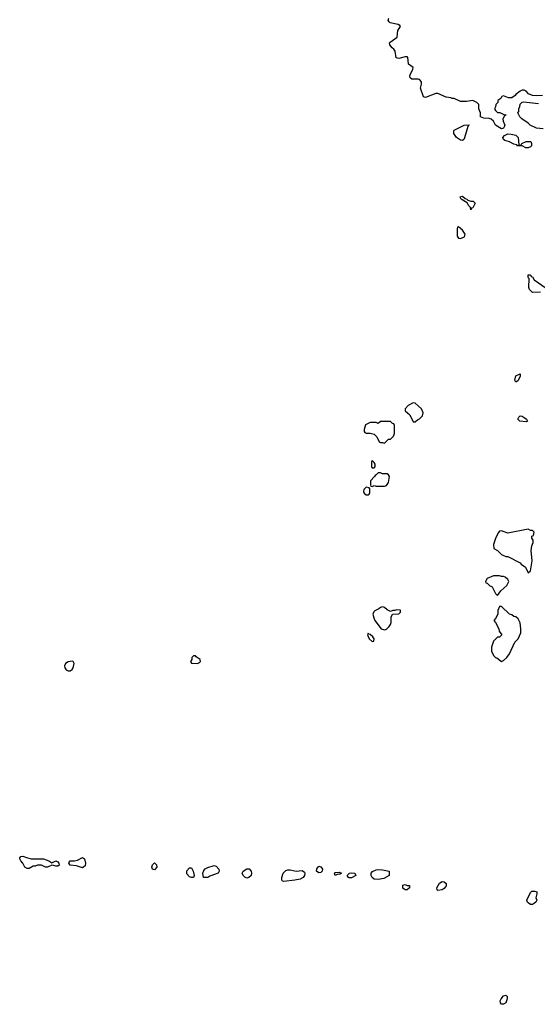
# Model space of a CAD drawing. Header units: inches. Extents: x 2769379 to 2883802, y 684208 to 828654.
# Tile 10 of 256: x 2783398 to 2788438, y 724775 to 734356. Entities that reach past the tile are written whole.
import ezdxf

# ---------------------------------------------------------------- set-up
doc = ezdxf.new("R2010")
doc.units = ezdxf.units.IN
doc.header["$MEASUREMENT"] = 0
doc.layers.add('C7782', color=7, linetype='Continuous')
doc.layers.add('C7783', color=7, linetype='Continuous')

msp = doc.modelspace()

# ---------------------------------------------------------------- linework, layer by layer
at = {"layer": 'C7782', "color": 2, "elevation": 14}
msp.add_lwpolyline([(2786827, 730000), (2786830, 729994), (2786850, 729994), (2786853, 730000)], dxfattribs=at)
at = {"layer": 'C7782', "color": 2}
for points, elevation in [([(2786910, 729946), (2786890, 729946), (2786870, 729926), (2786858, 729922), (2786854, 729910), (2786814, 729870), (2786814, 729830), (2786818, 729818), (2786830, 729814), (2786850, 729822), (2786870, 729818), (2786950, 729818), (2786970, 729824.7), (2786990, 729854), (2786998, 729910), (2786990, 729926), (2786976.4, 729936.4), (2786930, 729938)], 14), ([(2786770, 729806), (2786750, 729786), (2786745.4, 729765.4), (2786752, 729750), (2786770, 729732), (2786790, 729734), (2786802, 729738), (2786806, 729750), (2786806, 729790), (2786802, 729802)], 14), ([(2788350, 729398), (2788150, 729359), (2788090, 729382), (2788070, 729378), (2788056.9, 729363.1), (2788031, 729309), (2788012, 729250), (2788014, 729210), (2788050, 729192), (2788090, 729152), (2788130, 729132), (2788150, 729132), (2788270, 729072), (2788279.6, 729059.6), (2788322, 729030), (2788350, 728974), (2788370, 728994), (2788389.2, 729090), (2788379.3, 729190), (2788384.7, 729235.3), (2788398, 729270), (2788398, 729290), (2788386, 729310), (2788386, 729330), (2788402, 729338), (2788406, 729370), (2788390, 729386), (2788370, 729386)], 14), ([(2788070, 728946), (2788010, 728946), (2787950, 728918), (2787934, 728890), (2787938, 728878), (2787950, 728874), (2787974, 728850), (2787996.9, 728836.9), (2788030, 728774), (2788050, 728754), (2788082, 728798), (2788142, 728850), (2788162, 728890), (2788150, 728908), (2788126, 728930), (2788110, 728938), (2788090, 728938)], 14), ([(2786930, 728642), (2786910, 728638), (2786895.3, 728624.7), (2786856, 728604), (2786846.4, 728593.6), (2786838, 728570), (2786845.4, 728534.6), (2786856, 728510), (2786918, 728430), (2786950, 728418.8), (2786970, 728426.8), (2786995.3, 728450), (2787008.7, 728470), (2787015.3, 728490), (2787016.4, 728543.6), (2787027.3, 728572.7), (2787090, 728574), (2787106, 728590), (2787106, 728610), (2787070, 728615.3), (2787050, 728606), (2787030, 728606), (2787010, 728598), (2786974.6, 728614.6), (2786950, 728635.3)], 14), ([(2788090, 728646), (2788070, 728646), (2788052.7, 728607.3), (2788052, 728570), (2788031.6, 728528.4), (2788014, 728510), (2788031.6, 728491.6), (2788062, 728430), (2788066, 728406), (2788094, 728370), (2788071.3, 728348.7), (2788050, 728348), (2788011.1, 728308.9), (2787992, 728250), (2787992, 728210), (2788012, 728170), (2788031.1, 728151.1), (2788045.4, 728145.4), (2788090, 728112), (2788110, 728122), (2788142, 728150), (2788166, 728186), (2788220.2, 728299.8), (2788250, 728332), (2788277.2, 728390), (2788279, 728430), (2788270, 728486), (2788250, 728526), (2788230, 728546), (2788208.4, 728548.4), (2788190, 728566), (2788166, 728570)], 14), ([(2786790, 728386), (2786784.7, 728370), (2786790, 728354), (2786802, 728330), (2786830, 728304.7), (2786846, 728310), (2786848, 728330), (2786835.3, 728350), (2786810, 728375.3), (2786798, 728378)], 14), ([(2785110, 728166), (2785090, 728166), (2785074, 728150), (2785074, 728130), (2785062, 728110), (2785070, 728094), (2785130, 728092), (2785150, 728102), (2785158, 728110), (2785155.3, 728130), (2785116.4, 728156.4)], 14), ([(2783910, 728115.3), (2783870, 728108.7), (2783844.7, 728090), (2783836, 728070), (2783838, 728050), (2783850.9, 728030.9), (2783870, 728021), (2783890, 728021), (2783910, 728032), (2783919, 728050), (2783928, 728090), (2783918, 728110)], 14), ([(2783510, 726191), (2783630, 726191.3), (2783682, 726170), (2783710, 726152), (2783750, 726171), (2783770, 726162), (2783778, 726150), (2783782, 726130), (2783770, 726118), (2783750, 726118), (2783727.3, 726127.3), (2783710, 726128), (2783670, 726109), (2783649, 726109), (2783610, 726128), (2783570, 726128), (2783550, 726118), (2783530, 726118), (2783490, 726098), (2783470, 726098), (2783449.1, 726109.1), (2783428.7, 726150), (2783408.7, 726170), (2783398, 726190), (2783400.4, 726199.6), (2783410, 726214), (2783430, 726218), (2783462.8, 726202.8)], 10), ([(2784010, 726102), (2783950, 726124), (2783890, 726128), (2783878, 726150), (2783880.4, 726159.6), (2783888.9, 726171.1), (2783930.7, 726170.7), (2783962.5, 726177.5), (2784010, 726204.7), (2784030.7, 726190.7), (2784038.8, 726150), (2784036.3, 726123.7)], 10), ([(2784710, 726085.2), (2784690, 726088.7), (2784686, 726110), (2784690, 726131.3), (2784710, 726150.8), (2784730, 726131.3), (2784733.4, 726110)], 10), ([(2785188.7, 726008.7), (2785181.2, 726050), (2785190, 726078), (2785205.1, 726094.9), (2785230, 726106.8), (2785290, 726126.8), (2785310, 726118.8), (2785335.5, 726090), (2785340.7, 726070), (2785331, 726050), (2785250, 726022), (2785230, 726008.7)], 10), ([(2785070, 726008.7), (2785050, 726015.3), (2785026.3, 726046.3), (2785026.3, 726073.7), (2785050, 726104.7), (2785070, 726102), (2785086, 726070), (2785098, 726030), (2785090, 726008.7)], 10), ([(2785610, 726004), (2785590, 726014), (2785574, 726030), (2785564, 726050), (2785574, 726070), (2785610, 726094), (2785632.8, 726092.8), (2785650.8, 726070), (2785654, 726050), (2785650.5, 726029.5), (2785630, 726009)], 10), ([(2786090, 726070.6), (2786150, 726076), (2786170, 726062), (2786174.8, 726050), (2786171.3, 726030), (2786158, 726010), (2786130, 725994), (2786078, 725982), (2785970, 725969), (2785955.3, 725975.3), (2785949, 725989), (2785949.3, 726010), (2785962.7, 726050), (2785990, 726076.3), (2786010, 726083), (2786030, 726083)], 10), ([(2786310, 726053.2), (2786289.6, 726070), (2786290, 726092), (2786310, 726118), (2786330, 726112), (2786346, 726090), (2786342.8, 726070), (2786330, 726059.3)], 10), ([(2786470, 726029.3), (2786464, 726050), (2786470, 726058), (2786510, 726062), (2786532, 726050), (2786519.6, 726040.4), (2786490, 726038)], 10), ([(2786605.2, 726005.2), (2786598, 726010), (2786588, 726030), (2786610, 726051), (2786630, 726054.8), (2786662, 726050), (2786671, 726030), (2786630, 726005.2)], 10), ([(2786890, 725989.3), (2786850, 725992.7), (2786830, 726009), (2786819.3, 726030), (2786819, 726050), (2786832.9, 726067.1), (2786870, 726084.7), (2786890, 726086), (2786930, 726084.7), (2786994, 726070), (2786994, 726030), (2786942, 725998)], 10), ([(2787150, 725888), (2787130, 725906), (2787130, 725934), (2787150, 725942), (2787170, 725932), (2787194, 725930), (2787192, 725910), (2787170, 725888.7)], 10), ([(2787470, 725884), (2787462, 725890), (2787459, 725910), (2787484.5, 725955.5), (2787510, 725970.8), (2787530, 725966), (2787551, 725950), (2787550, 725928.7), (2787530, 725902), (2787510, 725889)], 10), ([(2788370, 725748), (2788350, 725762), (2788342, 725770), (2788335.3, 725790), (2788370, 725862), (2788385.2, 725874.8), (2788415.3, 725875.3), (2788432, 725870), (2788432, 725850), (2788422, 725810), (2788432, 725790), (2788422, 725770), (2788410, 725758), (2788390, 725748)], 10), ([(2788090, 724775.3), (2788079, 724790), (2788077.2, 724810), (2788085.2, 724830), (2788110, 724858), (2788130, 724864.7), (2788144.7, 724850), (2788146, 724830), (2788130, 724788.7), (2788110, 724775.3)], 10)]:
    msp.add_lwpolyline(points, close=True, dxfattribs=dict(at, elevation=elevation))
at = {"layer": 'C7783', "color": 2}
for points, elevation in [([(2788490, 733619.3), (2788430, 733614), (2788390, 733618.4), (2788353.6, 733633.6), (2788330, 733659), (2788310, 733669), (2788290, 733669), (2788270, 733659), (2788230, 733629), (2788222.4, 733617.6), (2788190, 733597), (2788157, 733597), (2788110, 733614), (2788091.6, 733608.4), (2788082, 733590), (2788054, 733570), (2788052, 733550), (2788034, 733530), (2788031.6, 733508.4), (2788022, 733490), (2788030, 733474), (2788050, 733454), (2788071.6, 733451.6), (2788112.7, 733432.7), (2788134, 733430), (2788118, 733422), (2788102, 733390), (2788104.7, 733370), (2788122.8, 733330), (2788119.8, 733320.2), (2788110, 733302), (2788090, 733294), (2788029.5, 733329.5), (2788010, 733368), (2787988.9, 733388.9), (2787970, 733395.3), (2787916.4, 733396.4), (2787886, 733410), (2787886, 733450), (2787868, 733490), (2787868, 733530), (2787848.9, 733548.9), (2787810, 733568.7), (2787750, 733559), (2787690, 733561.2), (2787630, 733588.7), (2787610, 733588), (2787595.3, 733595.3), (2787550, 733602.7), (2787470, 733637.2), (2787450, 733639), (2787350, 733598), (2787330, 733606), (2787299, 733690), (2787309.2, 733730), (2787309.2, 733750), (2787290, 733774), (2787278.6, 733778.6), (2787217.2, 733777.2), (2787199, 733790), (2787198, 733810), (2787203.7, 733830), (2787225.2, 733870), (2787228.7, 733890), (2787182.7, 733922.7), (2787177.2, 733990), (2787170, 733996), (2787150, 733995.1), (2787090, 733979), (2787065.2, 733985.2), (2787055.3, 734050), (2787042, 734070), (2787023.3, 734083.3), (2787001.2, 734110), (2786999, 734130), (2787004.1, 734135.9), (2787073.6, 734186.4), (2787081.4, 734250), (2787107, 734290), (2787100.9, 734300.9), (2787084, 734310), (2787006.3, 734326.3), (2786994.2, 734334.2), (2786986.6, 734346.6), (2786991.8, 734370)], 10), ([(2788494.6, 733294.6), (2788430, 733302), (2788369.4, 733329.4), (2788350, 733348.7), (2788288, 733390), (2788268, 733410), (2788248, 733450), (2788256.4, 733463.6), (2788258, 733490), (2788268, 733510), (2788270, 733534), (2788290, 733554), (2788302, 733558), (2788450, 733540.7)], 10), ([(2788470, 731705.2), (2788390, 731702), (2788362, 731730), (2788355.3, 731750), (2788358, 731838), (2788348.4, 731848.4), (2788347.3, 731872.7), (2788370, 731874), (2788378, 731858), (2788390, 731854), (2788406, 731826), (2788523.6, 731743.6)], 10), ([(2786853, 730000), (2786858, 730010), (2786858, 730030), (2786850, 730046), (2786830, 730066), (2786822, 730050), (2786822, 730010), (2786827, 730000)], 14)]:
    msp.add_lwpolyline(points, dxfattribs=dict(at, elevation=elevation))
for points, elevation in [([(2787710, 733182), (2787690, 733184), (2787650, 733209.3), (2787626.6, 733250), (2787625.6, 733274.4), (2787630, 733282), (2787726, 733330), (2787770, 733334), (2787774, 733330), (2787762, 733318), (2787730, 733206), (2787722, 733190)], 10), ([(2788270, 733134), (2788282, 733138), (2788288, 733152), (2788328.9, 733171.1), (2788374, 733170), (2788382, 733150), (2788382, 733130), (2788370, 733118), (2788350, 733109), (2788326, 733110), (2788290, 733128.7), (2788246, 733130), (2788238, 733138), (2788210, 733145.2), (2788167.3, 733167.3), (2788122, 733182), (2788109, 733190), (2788102, 733210), (2788118, 733230), (2788150, 733244.7), (2788183.6, 733243.6), (2788230, 733231.3), (2788252, 733210), (2788258, 733138)], 10), ([(2787790, 732506), (2787787.3, 732527.3), (2787770, 732546), (2787755.3, 732575.3), (2787698, 732610), (2787686, 732630), (2787690, 732634), (2787710, 732638), (2787735.3, 732615.3), (2787752, 732610), (2787761, 732601), (2787790, 732591.3), (2787814, 732590), (2787834, 732570), (2787810, 732526), (2787798, 732522)], 10), ([(2787670, 732342), (2787662, 732338), (2787656.9, 732323.1), (2787658, 732250), (2787671.1, 732231.1), (2787690, 732226), (2787730, 732242), (2787734, 732270), (2787710, 732308.7)], 14), ([(2788230, 730828), (2788218, 730850), (2788228.7, 730890), (2788271.6, 730911.6), (2788270, 730886), (2788250, 730846)], 10), ([(2787230, 730628), (2787179.6, 730600.4), (2787152, 730570), (2787152, 730550), (2787196, 730510), (2787230, 730442), (2787250, 730442), (2787270, 730462), (2787290, 730472), (2787319, 730501), (2787328, 730530), (2787310, 730568), (2787279, 730599), (2787250, 730626)], 14), ([(2787010, 730446), (2786910, 730446), (2786890, 730428), (2786870, 730438), (2786810, 730438), (2786765.4, 730414.6), (2786751.3, 730370), (2786752, 730350), (2786759.6, 730339.6), (2786771.3, 730331.3), (2786810, 730334), (2786850, 730322), (2786876.7, 730296.7), (2786898, 730250), (2786910, 730241), (2786930, 730242), (2786950, 730234), (2786990, 730274), (2787010, 730274), (2787036.4, 730303.6), (2787048, 730330), (2787047.3, 730407.3), (2787042, 730422), (2787027.3, 730427.3)], 14), ([(2788330, 730442), (2788269.1, 730449.1), (2788248.7, 730470), (2788258, 730490), (2788270, 730502), (2788290, 730498), (2788310, 730484.7), (2788331.3, 730470), (2788342, 730450)], 10)]:
    msp.add_lwpolyline(points, close=True, dxfattribs=dict(at, elevation=elevation))

doc.saveas('drawing.dxf')
